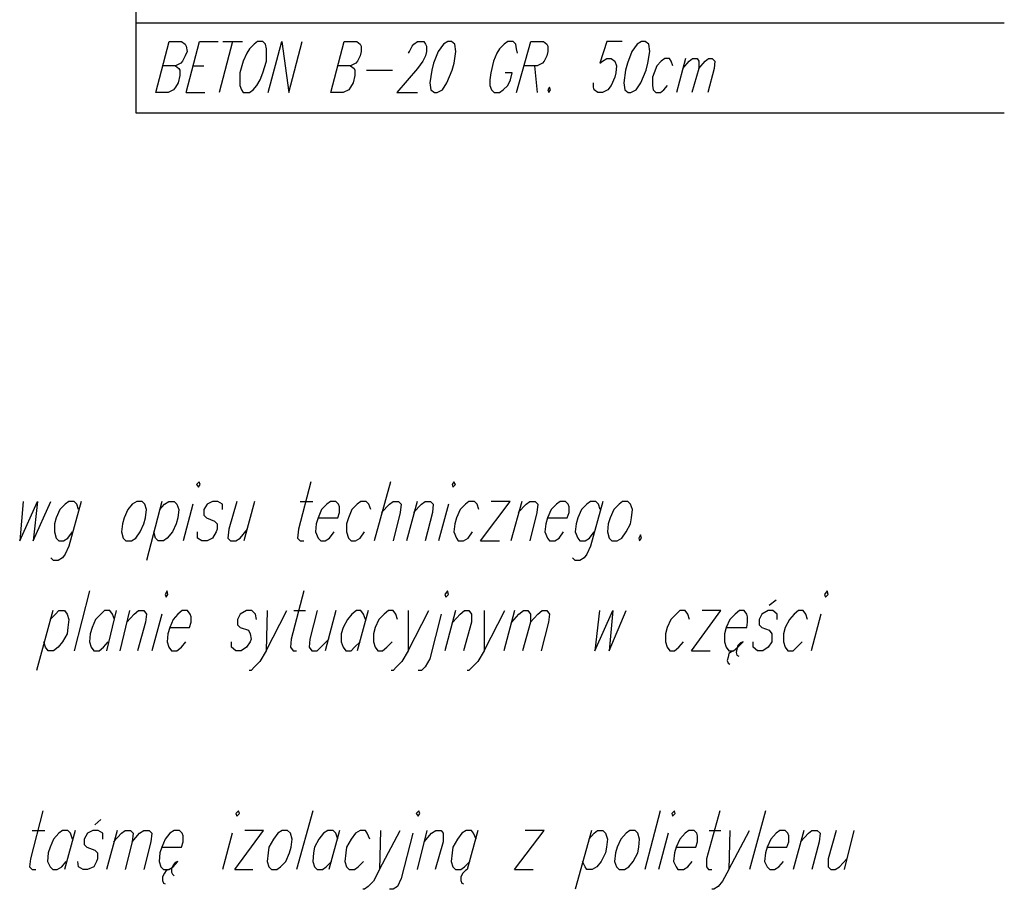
# Model space of a CAD drawing. Header units: millimetres. Extents: x -387992 to 11255, y 102926 to 380857.
# Tile 4 of 27: x -383419 to -381085, y 284181 to 286242. Entities that reach past the tile are written whole.
import ezdxf

# ---------------------------------------------------------------- set-up
doc = ezdxf.new("R2010")
doc.units = ezdxf.units.MM
doc.header["$MEASUREMENT"] = 0
doc.layers.add('Warstwa 1', color=7, linetype='Continuous')

msp = doc.modelspace()

# ---------------------------------------------------------------- linework, layer by layer
at = {"layer": 'Warstwa 1', "color": 7, "lineweight": 25}
for p, q in [((-381840.738725, 286149.934407), (-381861.90462, 286069.472908)), ((-382198.632556, 286132.992999), (-382192.263837, 286069.472908)), ((-382596.73635, 286122.420579), (-382535.317839, 286122.420579)), ((-382540.266416, 285146.194964), (-382578.395315, 285006.417344)), ((-383082.393912, 285099.595495), (-383118.399635, 284959.838662)), ((-382862.154524, 285099.595495), (-382887.566771, 285006.417344)), ((-382754.157871, 285099.595495), (-382724.499541, 285099.595495)), ((-382476.746326, 285099.595495), (-382502.158573, 285006.417344)), ((-383008.25875, 285093.247832), (-383031.569147, 285006.417344)), ((-382402.63276, 285093.247832), (-382425.921831, 285006.417344)), ((-381642.388783, 284853.94386), (-381625.447644, 284866.660512)), ((-383340.740603, 284841.248264), (-383378.869502, 284699.368795)), ((-383158.630384, 284841.248264), (-383181.919725, 284745.947207)), ((-382768.976373, 284841.248264), (-382741.462276, 284841.248264)), ((-382385.691081, 284841.248264), (-382411.103329, 284745.947207)), ((-382245.934789, 284841.248264), (-382271.32571, 284745.947207)), ((-383082.393912, 284832.777695), (-383105.682983, 284745.947207)), ((-381519.573898, 284832.777695), (-381542.863239, 284745.947207)), ((-381826.643774, 284745.947207), (-381782.166942, 284745.947207)), ((-381900.75707, 284366.908268), (-381936.741736, 284227.130109)), ((-381650.859892, 284366.908268), (-381688.988521, 284227.130109)), ((-383241.214789, 284333.003855), (-383226.396287, 284345.720777)), ((-383188.267388, 284320.30853), (-383213.679635, 284227.130109)), ((-382915.101925, 284313.960597), (-382938.390996, 284227.130109)), ((-382453.457255, 284320.30853), (-382476.746326, 284227.130109)), ((-381881.692485, 284313.960597), (-381904.981826, 284227.130109)), ((-381784.289848, 284320.30853), (-381756.754694, 284320.30853)), ((-381559.804917, 284320.30853), (-381585.217165, 284227.130109)), ((-381441.214249, 284320.30853), (-381464.50359, 284227.130109)), ((-382908.754262, 284227.130109), (-382866.400607, 284227.130109))]:
    msp.add_line(p, q, dxfattribs=at)
for points in [[(-381084.740561, 286020.77159), (-383143.088332, 286020.77159), (-383143.088332, 287808.054938)], [(-383096.50992, 286069.472908), (-383064.750009, 286190.164886), (-383035.091679, 286190.164886), (-383026.62111, 286183.817224), (-383024.498204, 286179.592467), (-383022.396354, 286166.875815), (-383026.62111, 286156.28207), (-383032.968773, 286143.586744), (-383037.215125, 286139.340661), (-383049.910181, 286132.992999), (-383079.568511, 286132.992999)], [(-383024.498204, 286069.472908), (-382992.738293, 286190.164886), (-382948.260921, 286190.164886)], [(-382829.671333, 286069.472908), (-382797.911423, 286190.164886), (-382780.969745, 286069.472908), (-382749.209295, 286190.164886)], [(-382681.443661, 286069.472908), (-382649.683751, 286190.164886), (-382620.025691, 286190.164886), (-382611.554582, 286183.817224), (-382609.431675, 286179.592467), (-382609.431675, 286166.875815), (-382611.554582, 286156.28207), (-382617.923841, 286143.586744), (-382622.148597, 286139.340661), (-382634.864979, 286132.992999), (-382666.624889, 286132.992999)], [(-382497.210266, 286162.651059), (-382495.08736, 286166.875815), (-382488.739697, 286179.592467), (-382484.514941, 286183.817224), (-382476.022775, 286190.164886), (-382461.204543, 286190.164886), (-382456.979787, 286183.817224), (-382454.856341, 286179.592467), (-382454.856341, 286166.875815), (-382456.979787, 286156.28207), (-382463.32745, 286143.586744), (-382476.022775, 286126.645336), (-382524.74542, 286069.472908), (-382476.022775, 286069.472908)], [(-382238.863575, 286162.651059), (-382240.986482, 286173.223478), (-382243.088332, 286183.817224), (-382249.435995, 286190.164886), (-382262.152377, 286190.164886), (-382270.623486, 286183.817224), (-382281.216961, 286173.223478), (-382287.564624, 286162.651059), (-382296.035193, 286143.586744), (-382302.382856, 286116.05159), (-382304.506302, 286099.110182), (-382304.506302, 286086.414316), (-382300.281546, 286075.820571), (-382293.912287, 286069.472908), (-382281.216961, 286069.472908), (-382272.746392, 286075.820571), (-382262.152377, 286086.414316), (-382255.804714, 286099.110182), (-382251.558901, 286116.05159), (-382268.500039, 286116.05159)], [(-382240.986482, 286069.472908), (-382207.082069, 286190.164886), (-382177.445065, 286190.164886), (-382168.974496, 286183.817224), (-382166.851589, 286179.592467), (-382166.851589, 286166.875815), (-382168.974496, 286156.28207), (-382175.322159, 286143.586744), (-382179.568511, 286139.340661), (-382192.263837, 286132.992999), (-382224.044803, 286132.992999)], [(-381991.088764, 286190.164886), (-382027.095027, 286190.164886), (-382044.036165, 286139.340661), (-382037.688502, 286143.586744), (-382027.095027, 286149.934407), (-382016.501011, 286149.934407), (-382008.030442, 286143.586744), (-382003.805686, 286132.992999), (-382005.907536, 286116.05159), (-382008.030442, 286105.479171), (-382016.501011, 286086.414316), (-382024.97158, 286075.820571), (-382037.688502, 286069.472908), (-382048.282518, 286069.472908), (-382056.731491, 286075.820571), (-382058.854937, 286082.168504), (-382058.854937, 286092.761979)], [(-381870.396786, 286132.992999), (-381874.621542, 286143.586744), (-381878.867355, 286149.934407), (-381889.439774, 286149.934407), (-381897.910343, 286143.586744), (-381908.504359, 286132.992999), (-381914.852021, 286116.05159), (-381919.097834, 286105.479171), (-381919.097834, 286086.414316), (-381916.974928, 286075.820571), (-381910.627265, 286069.472908), (-381900.03325, 286069.472908), (-381891.56268, 286075.820571), (-381883.092111, 286086.414316)], [(-381847.086388, 286126.645336), (-381832.267616, 286143.586744), (-381823.797047, 286149.934407), (-381813.203572, 286149.934407), (-381808.978815, 286143.586744), (-381808.978815, 286126.645336), (-381825.919953, 286069.472908)], [(-381808.978815, 286126.645336), (-381794.160043, 286143.586744), (-381785.689474, 286149.934407), (-381777.218905, 286149.934407), (-381770.849646, 286143.586744), (-381772.972552, 286126.645336), (-381787.791324, 286069.472908)], [(-383049.910181, 286132.992999), (-383041.439342, 286126.645336), (-383039.316436, 286122.420579), (-383039.316436, 286109.703928), (-383043.562788, 286092.761979), (-383049.910181, 286082.168504), (-383054.156264, 286075.820571), (-383066.851859, 286069.472908), (-383096.50992, 286069.472908)], [(-382634.864979, 286132.992999), (-382626.373354, 286126.645336), (-382624.271504, 286122.420579), (-382624.271504, 286109.703928), (-382628.49626, 286092.761979), (-382634.864979, 286082.168504), (-382639.089736, 286075.820571), (-382651.806657, 286069.472908), (-382681.443661, 286069.472908)], [(-382728.745624, 285146.194964), (-382758.403954, 285033.952498), (-382760.505534, 285012.786333), (-382754.157871, 285006.417344), (-382745.687032, 285006.417344)], [(-383410.629682, 285099.595495), (-383419.100521, 285006.417344), (-383376.746596, 285099.595495), (-383387.340611, 285006.417344), (-383344.986685, 285099.595495)], [(-383272.974969, 285099.595495), (-383302.63303, 284993.721749), (-383311.103869, 284974.657434), (-383317.451532, 284966.186325), (-383328.045277, 284959.838662), (-383338.617696, 284959.838662), (-383344.986685, 284966.186325)], [(-383279.322632, 285080.53118), (-383283.568715, 285093.247832), (-383289.916378, 285099.595495), (-383302.63303, 285099.595495), (-383311.103869, 285093.247832), (-383323.799194, 285080.53118), (-383332.270034, 285061.487652), (-383336.49479, 285046.647824), (-383336.49479, 285027.604835), (-383332.270034, 285012.786333), (-383325.922101, 285006.417344), (-383315.328625, 285006.417344), (-383304.73488, 285012.786333), (-383294.16246, 285027.604835)], [(-383086.639724, 285080.53118), (-383076.045979, 285093.247832), (-383065.452233, 285099.595495), (-383052.735312, 285099.595495), (-383046.387649, 285093.247832), (-383042.162892, 285080.53118), (-383044.285799, 285061.487652), (-383048.510555, 285046.647824), (-383056.981394, 285027.604835), (-383069.67699, 285012.786333), (-383078.147829, 285006.417344), (-383090.864481, 285006.417344), (-383097.212144, 285012.786333), (-383101.458226, 285027.604835)], [(-382938.390996, 285080.53118), (-382938.390996, 285093.247832), (-382948.984742, 285099.595495), (-382961.680337, 285099.595495), (-382974.397259, 285093.247832), (-382982.867828, 285080.53118), (-382982.867828, 285067.835315), (-382976.498839, 285061.487652), (-382957.455581, 285052.995757), (-382951.107648, 285046.647824), (-382951.107648, 285033.952498), (-382953.209498, 285027.604835), (-382961.680337, 285012.786333), (-382974.397259, 285006.417344), (-382987.092585, 285006.417344), (-382997.68633, 285012.786333), (-382997.68633, 285027.604835)], [(-382904.50818, 285099.595495), (-382923.572494, 285033.952498), (-382925.695671, 285012.786333), (-382919.326682, 285006.417344), (-382906.631086, 285006.417344), (-382896.03734, 285012.786333), (-382879.095932, 285033.952498)], [(-382711.803946, 285061.487652), (-382665.225803, 285061.487652), (-382660.979721, 285074.182978), (-382660.979721, 285086.900169), (-382663.102627, 285093.247832), (-382669.45056, 285099.595495), (-382682.167212, 285099.595495), (-382690.616724, 285093.247832), (-382703.333376, 285080.53118), (-382711.803946, 285061.487652), (-382716.050028, 285046.647824), (-382718.151878, 285027.604835), (-382711.803946, 285012.786333), (-382705.456283, 285006.417344), (-382694.862537, 285006.417344), (-382684.268792, 285012.786333), (-382673.675316, 285027.604835)], [(-382586.865885, 285080.53118), (-382591.090641, 285093.247832), (-382597.45963, 285099.595495), (-382610.155226, 285099.595495), (-382618.625795, 285093.247832), (-382631.32139, 285080.53118), (-382639.813286, 285061.487652), (-382644.038312, 285046.647824), (-382644.038312, 285027.604835), (-382639.813286, 285012.786333), (-382633.444297, 285006.417344), (-382622.871878, 285006.417344), (-382612.278132, 285012.786333), (-382601.684387, 285027.604835)], [(-382561.453907, 285074.182978), (-382542.389323, 285093.247832), (-382533.918483, 285099.595495), (-382521.222888, 285099.595495), (-382514.853899, 285093.247832), (-382516.977075, 285074.182978), (-382533.918483, 285006.417344)], [(-382485.217165, 285074.182978), (-382466.15258, 285093.247832), (-382457.682011, 285099.595495), (-382444.986415, 285099.595495), (-382438.617426, 285093.247832), (-382440.740603, 285074.182978), (-382457.682011, 285006.417344)], [(-382330.620774, 285080.53118), (-382334.866856, 285093.247832), (-382341.214519, 285099.595495), (-382353.931441, 285099.595495), (-382362.380684, 285093.247832), (-382375.097606, 285080.53118), (-382383.568175, 285061.487652), (-382387.814258, 285046.647824), (-382389.915838, 285027.604835), (-382383.568175, 285012.786333), (-382379.322092, 285006.417344), (-382366.626767, 285006.417344), (-382356.033021, 285012.786333), (-382345.460602, 285027.604835)], [(-382326.396017, 285006.417344), (-382256.507208, 285099.595495), (-382300.98377, 285099.595495)], [(-382237.442623, 285074.182978), (-382218.399365, 285093.247832), (-382209.928526, 285099.595495), (-382197.212144, 285099.595495), (-382190.864481, 285093.247832), (-382192.987387, 285074.182978), (-382209.928526, 285006.417344)], [(-382167.5746, 285061.487652), (-382120.975131, 285061.487652), (-382116.750375, 285074.182978), (-382116.750375, 285086.900169), (-382118.873281, 285093.247832), (-382125.221214, 285099.595495), (-382137.91654, 285099.595495), (-382146.387379, 285093.247832), (-382159.104031, 285080.53118), (-382167.5746, 285061.487652), (-382171.799896, 285046.647824), (-382173.922803, 285027.604835), (-382167.5746, 285012.786333), (-382163.328787, 285006.417344), (-382150.633192, 285006.417344), (-382140.039446, 285012.786333), (-382129.445701, 285027.604835)], [(-382036.289146, 285099.595495), (-382065.92615, 284993.721749), (-382074.396719, 284974.657434), (-382080.744382, 284966.186325), (-382091.338128, 284959.838662), (-382101.931873, 284959.838662), (-382108.279536, 284966.186325)], [(-382042.636809, 285080.53118), (-382046.861565, 285093.247832), (-382053.230554, 285099.595495), (-382065.92615, 285099.595495), (-382074.396719, 285093.247832), (-382087.092315, 285080.53118), (-382095.562884, 285061.487652), (-382099.808967, 285046.647824), (-382101.931873, 285027.604835), (-382095.562884, 285012.786333), (-382091.338128, 285006.417344), (-382078.621476, 285006.417344), (-382068.049056, 285012.786333), (-382057.455311, 285027.604835)], [(-382745.687032, 284887.826946), (-382775.324036, 284773.482631), (-382777.447212, 284754.418046), (-382771.09928, 284745.947207), (-382762.62871, 284745.947207)], [(-383347.088266, 284820.061043), (-383334.39294, 284832.777695), (-383325.922101, 284841.248264), (-383313.226775, 284841.248264), (-383306.857786, 284832.777695), (-383302.63303, 284820.061043), (-383304.73488, 284801.017785), (-383306.857786, 284786.199283), (-383317.451532, 284767.134968), (-383328.045277, 284754.418046), (-383338.617696, 284745.947207), (-383351.334348, 284745.947207), (-383357.682011, 284754.418046), (-383361.928094, 284767.134968)], [(-383194.636377, 284820.061043), (-383198.861133, 284832.777695), (-383205.208796, 284841.248264), (-383217.925718, 284841.248264), (-383226.396287, 284832.777695), (-383239.091883, 284820.061043), (-383247.562452, 284801.017785), (-383251.808535, 284786.199283), (-383253.931441, 284767.134968), (-383249.685358, 284754.418046), (-383243.337696, 284745.947207), (-383230.621044, 284745.947207), (-383220.027298, 284754.418046), (-383209.454879, 284767.134968)], [(-383164.978047, 284813.71311), (-383148.036639, 284832.777695), (-383137.442893, 284841.248264), (-383124.747298, 284841.248264), (-383118.399635, 284832.777695), (-383120.501485, 284813.71311), (-383139.565799, 284745.947207)], [(-383063.329327, 284801.017785), (-383016.750645, 284801.017785), (-383012.504832, 284813.71311), (-383012.504832, 284826.408706), (-383014.627739, 284832.777695), (-383020.975401, 284841.248264), (-383033.692323, 284841.248264), (-383044.285799, 284832.777695), (-383054.858488, 284820.061043), (-383063.329327, 284801.017785), (-383067.554084, 284786.199283), (-383069.67699, 284767.134968), (-383065.452233, 284754.418046), (-383059.104301, 284745.947207), (-383046.387649, 284745.947207), (-383035.793903, 284754.418046), (-383025.221484, 284767.134968)], [(-382857.908711, 284820.061043), (-382860.031617, 284832.777695), (-382868.502187, 284841.248264), (-382881.219108, 284841.248264), (-382896.03734, 284832.777695), (-382902.385273, 284820.061043), (-382902.385273, 284807.365448), (-382896.03734, 284801.017785), (-382876.994352, 284794.648796), (-382872.748269, 284786.199283), (-382870.625363, 284773.482631), (-382872.748269, 284767.134968), (-382881.219108, 284754.418046), (-382893.914434, 284745.947207), (-382906.631086, 284745.947207), (-382917.203505, 284754.418046), (-382917.203505, 284767.134968)], [(-382832.51752, 284841.248264), (-382834.6191, 284745.947207), (-382785.917782, 284841.248264)], [(-382713.927122, 284841.248264), (-382730.86853, 284773.482631), (-382732.97038, 284754.418046), (-382726.622447, 284745.947207), (-382713.927122, 284745.947207), (-382705.456283, 284754.418046), (-382686.391968, 284773.482631)], [(-382599.56148, 284820.061043), (-382603.807563, 284832.777695), (-382610.155226, 284841.248264), (-382620.748971, 284841.248264), (-382631.32139, 284832.777695), (-382641.915406, 284820.061043), (-382652.509151, 284801.017785), (-382656.754964, 284786.199283), (-382656.754964, 284767.134968), (-382652.509151, 284754.418046), (-382646.161219, 284745.947207), (-382633.444297, 284745.947207), (-382624.973728, 284754.418046), (-382612.278132, 284767.134968)], [(-382523.324738, 284820.061043), (-382527.570821, 284832.777695), (-382533.918483, 284841.248264), (-382544.512499, 284841.248264), (-382555.106244, 284832.777695), (-382567.80157, 284820.061043), (-382576.272409, 284801.017785), (-382580.518222, 284786.199283), (-382580.518222, 284767.134968), (-382576.272409, 284754.418046), (-382569.924476, 284745.947207), (-382559.330731, 284745.947207), (-382548.758312, 284754.418046), (-382536.04139, 284767.134968)], [(-382497.91249, 284841.248264), (-382497.91249, 284745.947207), (-382449.211172, 284841.248264)], [(-382392.039014, 284813.71311), (-382375.097606, 284832.777695), (-382364.50386, 284841.248264), (-382353.931441, 284841.248264), (-382347.562452, 284832.777695), (-382347.562452, 284813.71311), (-382366.626767, 284745.947207)], [(-382317.925178, 284841.248264), (-382317.925178, 284745.947207), (-382269.22386, 284841.248264)], [(-382252.282451, 284813.71311), (-382235.341043, 284832.777695), (-382224.747298, 284841.248264), (-382214.153282, 284841.248264), (-382207.805619, 284832.777695), (-382207.805619, 284813.71311), (-382226.870204, 284745.947207)], [(-382207.805619, 284813.71311), (-382190.864481, 284832.777695), (-382180.270735, 284841.248264), (-382169.67699, 284841.248264), (-382163.328787, 284832.777695), (-382165.451694, 284813.71311), (-382182.393642, 284745.947207)], [(-382044.738659, 284841.248264), (-382055.332405, 284745.947207), (-382012.978479, 284841.248264), (-382021.449318, 284745.947207), (-381981.219108, 284841.248264)], [(-381830.86853, 284820.061043), (-381835.093287, 284832.777695), (-381841.462006, 284841.248264), (-381854.157331, 284841.248264), (-381862.62844, 284832.777695), (-381875.344822, 284820.061043), (-381883.794335, 284801.017785), (-381888.040148, 284786.199283), (-381888.040148, 284767.134968), (-381883.794335, 284754.418046), (-381877.446672, 284745.947207), (-381866.853197, 284745.947207), (-381856.280778, 284754.418046), (-381845.686762, 284767.134968)], [(-381826.643774, 284745.947207), (-381756.754694, 284841.248264), (-381801.21047, 284841.248264)], [(-381744.037772, 284801.017785), (-381695.336184, 284801.017785), (-381693.213278, 284813.71311), (-381693.213278, 284826.408706), (-381695.336184, 284832.777695), (-381701.683847, 284841.248264), (-381712.277862, 284841.248264), (-381722.871338, 284832.777695), (-381735.566663, 284820.061043), (-381744.037772, 284801.017785), (-381748.263069, 284786.199283), (-381748.263069, 284767.134968), (-381744.037772, 284754.418046), (-381737.69011, 284745.947207), (-381727.096094, 284745.947207), (-381731.342447, 284743.845357), (-381737.69011, 284739.599544), (-381739.813016, 284731.128705), (-381741.914866, 284722.658136), (-381739.813016, 284716.310203), (-381735.566663, 284714.187297)], [(-381623.345794, 284820.061043), (-381623.345794, 284832.777695), (-381633.918213, 284841.248264), (-381644.512229, 284841.248264), (-381659.330461, 284832.777695), (-381665.69918, 284820.061043), (-381665.69918, 284807.365448), (-381659.330461, 284801.017785), (-381642.388783, 284794.648796), (-381636.04112, 284786.199283), (-381636.04112, 284767.134968), (-381644.512229, 284754.418046), (-381657.207555, 284745.947207), (-381669.923936, 284745.947207), (-381680.517952, 284754.418046), (-381680.517952, 284767.134968)], [(-381551.333808, 284820.061043), (-381555.580161, 284832.777695), (-381561.927824, 284841.248264), (-381572.521299, 284841.248264), (-381583.093719, 284832.777695), (-381593.687734, 284820.061043), (-381604.28121, 284801.017785), (-381608.505966, 284786.199283), (-381608.505966, 284767.134968), (-381604.28121, 284754.418046), (-381597.91249, 284745.947207), (-381585.217165, 284745.947207), (-381576.746056, 284754.418046), (-381564.05073, 284767.134968)], [(-382419.574168, 284832.777695), (-382447.109592, 284726.903949), (-382457.682011, 284707.839634), (-382466.15258, 284699.368795), (-382474.623419, 284699.368795)], [(-382834.6191, 284745.947207), (-382849.458928, 284720.53496), (-382862.154524, 284707.839634), (-382870.625363, 284699.368795), (-382874.871176, 284699.368795)], [(-382497.91249, 284745.947207), (-382512.752319, 284720.53496), (-382525.447644, 284707.839634), (-382533.918483, 284699.368795), (-382538.164296, 284699.368795)], [(-382317.925178, 284745.947207), (-382332.74395, 284720.53496), (-382345.460602, 284707.839634), (-382353.931441, 284699.368795), (-382358.155928, 284699.368795)], [(-381727.096094, 284745.947207), (-381731.342447, 284743.845357), (-381737.69011, 284739.599544), (-381739.813016, 284731.128705), (-381741.914866, 284722.658136), (-381739.813016, 284716.310203), (-381735.566663, 284714.187297)], [(-381727.096094, 284745.947207), (-381716.502619, 284754.418046), (-381703.807293, 284767.134968), (-381710.154956, 284765.011792), (-381716.502619, 284758.663859), (-381718.625525, 284750.19329), (-381720.748431, 284741.722451), (-381718.625525, 284735.353462), (-381714.400769, 284733.251882)], [(-381703.807293, 284767.134968), (-381710.154956, 284765.011792), (-381716.502619, 284758.663859), (-381718.625525, 284750.19329), (-381720.748431, 284741.722451), (-381718.625525, 284735.353462), (-381714.400769, 284733.251882)], [(-383364.029944, 284366.908268), (-383393.688274, 284252.542626), (-383395.789854, 284233.478042), (-383389.442191, 284227.130109), (-383380.971622, 284227.130109)], [(-381758.856544, 284366.908268), (-381790.637511, 284252.542626), (-381790.637511, 284233.478042), (-381786.391698, 284227.130109), (-381777.921129, 284227.130109)], [(-383294.16246, 284299.121039), (-383298.386947, 284313.960597), (-383304.73488, 284320.30853), (-383317.451532, 284320.30853), (-383325.922101, 284313.960597), (-383338.617696, 284299.121039), (-383347.088266, 284280.07778), (-383351.334348, 284267.361128), (-383353.436198, 284246.194964), (-383347.088266, 284233.478042), (-383340.740603, 284227.130109), (-383330.146857, 284227.130109), (-383319.574438, 284233.478042), (-383308.980692, 284246.194964)], [(-383222.150205, 284299.121039), (-383222.150205, 284313.960597), (-383232.74395, 284320.30853), (-383245.439546, 284320.30853), (-383258.156198, 284313.960597), (-383266.627037, 284299.121039), (-383266.627037, 284286.425443), (-383260.279104, 284280.07778), (-383241.214789, 284273.708791), (-383234.867126, 284267.361128), (-383234.867126, 284252.542626), (-383236.990033, 284246.194964), (-383243.337696, 284233.478042), (-383258.156198, 284227.130109), (-383268.749943, 284227.130109), (-383279.322632, 284233.478042), (-383281.445539, 284246.194964)], [(-383196.738227, 284292.773376), (-383177.694969, 284313.960597), (-383169.203073, 284320.30853), (-383156.507208, 284320.30853), (-383150.159545, 284313.960597), (-383152.282451, 284292.773376), (-383169.203073, 284227.130109)], [(-383152.282451, 284292.773376), (-383135.341043, 284313.960597), (-383124.747298, 284320.30853), (-383112.030646, 284320.30853), (-383105.682983, 284313.960597), (-383107.805889, 284292.773376), (-383124.747298, 284227.130109)], [(-383082.393912, 284280.07778), (-383035.793903, 284280.07778), (-383031.569147, 284292.773376), (-383031.569147, 284307.612934), (-383033.692323, 284313.960597), (-383040.039986, 284320.30853), (-383052.735312, 284320.30853), (-383063.329327, 284313.960597), (-383073.923073, 284299.121039), (-383082.393912, 284280.07778), (-383086.639724, 284267.361128), (-383088.741575, 284246.194964), (-383084.516818, 284233.478042), (-383078.147829, 284227.130109), (-383065.452233, 284227.130109), (-383071.800166, 284225.007203), (-383076.045979, 284218.65954), (-383080.270735, 284210.188701), (-383080.270735, 284201.718131), (-383078.147829, 284195.370469), (-383073.923073, 284193.247292)], [(-382908.754262, 284227.130109), (-382840.966763, 284320.30853), (-382885.443865, 284320.30853)], [(-382665.225803, 284299.121039), (-382669.45056, 284313.960597), (-382675.798223, 284320.30853), (-382688.514874, 284320.30853), (-382699.10862, 284313.960597), (-382709.681039, 284299.121039), (-382720.274785, 284280.07778), (-382722.397691, 284267.361128), (-382724.499541, 284246.194964), (-382720.274785, 284233.478042), (-382713.927122, 284227.130109), (-382701.21047, 284227.130109), (-382692.739631, 284233.478042), (-382680.044305, 284246.194964)], [(-382588.967735, 284299.121039), (-382595.336724, 284313.960597), (-382599.56148, 284320.30853), (-382612.278132, 284320.30853), (-382622.871878, 284313.960597), (-382633.444297, 284299.121039), (-382644.038312, 284280.07778), (-382646.161219, 284267.361128), (-382648.263069, 284246.194964), (-382644.038312, 284233.478042), (-382637.69038, 284227.130109), (-382624.973728, 284227.130109), (-382616.502889, 284233.478042), (-382603.807563, 284246.194964)], [(-382563.576814, 284320.30853), (-382565.678664, 284227.130109), (-382516.977075, 284320.30853)], [(-382487.340071, 284313.960597), (-382514.853899, 284205.963944), (-382523.324738, 284186.89963), (-382533.918483, 284180.53064), (-382542.389323, 284180.53064)], [(-382459.804917, 284292.773376), (-382442.863509, 284313.960597), (-382432.269764, 284320.30853), (-382419.574168, 284320.30853), (-382415.328085, 284313.960597), (-382415.328085, 284292.773376), (-382434.39267, 284227.130109)], [(-382336.989763, 284299.121039), (-382343.337696, 284313.960597), (-382347.562452, 284320.30853), (-382360.279104, 284320.30853), (-382370.872849, 284313.960597), (-382381.445269, 284299.121039), (-382392.039014, 284280.07778), (-382394.161921, 284267.361128), (-382396.284827, 284246.194964), (-382392.039014, 284233.478042), (-382385.691081, 284227.130109), (-382372.97443, 284227.130109), (-382364.50386, 284233.478042), (-382351.808265, 284246.194964)], [(-382332.74395, 284320.30853), (-382358.155928, 284227.130109), (-382362.380684, 284225.007203), (-382368.749673, 284218.65954), (-382372.97443, 284210.188701), (-382372.97443, 284201.718131), (-382370.872849, 284195.370469), (-382366.626767, 284193.247292)], [(-382245.934789, 284227.130109), (-382176.045979, 284320.30853), (-382220.522271, 284320.30853)], [(-382070.150906, 284299.121039), (-382057.455311, 284313.960597), (-382048.984472, 284320.30853), (-382036.289146, 284320.30853), (-382029.920157, 284313.960597), (-382025.695401, 284299.121039), (-382027.797251, 284280.07778), (-382029.920157, 284267.361128), (-382040.513903, 284246.194964), (-382051.107648, 284233.478042), (-382061.680067, 284227.130109), (-382074.396719, 284227.130109), (-382078.621476, 284233.478042), (-382084.990465, 284246.194964)], [(-381862.62844, 284280.07778), (-381816.049758, 284280.07778), (-381811.803946, 284292.773376), (-381811.803946, 284307.612934), (-381813.926852, 284313.960597), (-381820.274515, 284320.30853), (-381832.991437, 284320.30853), (-381841.462006, 284313.960597), (-381854.157331, 284299.121039), (-381862.62844, 284280.07778), (-381866.853197, 284267.361128), (-381868.976103, 284246.194964), (-381862.62844, 284233.478042), (-381858.403684, 284227.130109), (-381845.686762, 284227.130109), (-381835.093287, 284233.478042), (-381824.520867, 284246.194964)], [(-381735.566663, 284320.30853), (-381737.69011, 284227.130109), (-381688.988521, 284320.30853)], [(-381646.635135, 284280.07778), (-381600.035397, 284280.07778), (-381595.81064, 284292.773376), (-381595.81064, 284307.612934), (-381597.91249, 284313.960597), (-381604.28121, 284320.30853), (-381616.998131, 284320.30853), (-381625.447644, 284313.960597), (-381638.164026, 284299.121039), (-381646.635135, 284280.07778), (-381650.859892, 284267.361128), (-381652.982798, 284246.194964), (-381646.635135, 284233.478042), (-381640.265876, 284227.130109), (-381629.693457, 284227.130109), (-381619.099981, 284233.478042), (-381608.505966, 284246.194964)], [(-381568.275487, 284292.773376), (-381549.210902, 284313.960597), (-381540.740333, 284320.30853), (-381528.044467, 284320.30853), (-381521.696804, 284313.960597), (-381523.798654, 284292.773376), (-381540.740333, 284227.130109)], [(-381483.567635, 284320.30853), (-381502.63222, 284252.542626), (-381502.63222, 284233.478042), (-381496.284557, 284227.130109), (-381485.690542, 284227.130109), (-381475.097066, 284233.478042), (-381458.155388, 284252.542626)], [(-383065.452233, 284227.130109), (-383054.858488, 284233.478042), (-383044.285799, 284246.194964), (-383050.633732, 284244.072057), (-383054.858488, 284237.723854), (-383059.104301, 284229.253285), (-383059.104301, 284220.782446), (-383056.981394, 284216.536633), (-383052.735312, 284212.311877)], [(-383044.285799, 284246.194964), (-383050.633732, 284244.072057), (-383054.858488, 284237.723854), (-383059.104301, 284229.253285), (-383059.104301, 284220.782446), (-383056.981394, 284216.536633), (-383052.735312, 284212.311877)], [(-383065.452233, 284227.130109), (-383071.800166, 284225.007203), (-383076.045979, 284218.65954), (-383080.270735, 284210.188701), (-383080.270735, 284201.718131), (-383078.147829, 284195.370469), (-383073.923073, 284193.247292)], [(-382565.678664, 284227.130109), (-382580.518222, 284199.594955), (-382593.213817, 284186.89963), (-382601.684387, 284180.53064), (-382605.930469, 284180.53064)], [(-382358.155928, 284227.130109), (-382362.380684, 284225.007203), (-382368.749673, 284218.65954), (-382372.97443, 284210.188701), (-382372.97443, 284201.718131), (-382370.872849, 284195.370469), (-382366.626767, 284193.247292)], [(-381737.69011, 284227.130109), (-381752.508881, 284199.594955), (-381763.102357, 284186.89963), (-381773.696372, 284180.53064), (-381777.921129, 284180.53064)]]:
    msp.add_lwpolyline(points, dxfattribs=at)
for points in [[(-382855.104637, 286190.164886), (-382863.55415, 286183.817224), (-382874.147625, 286173.223478), (-382880.495288, 286162.651059), (-382888.965857, 286143.586744), (-382897.436966, 286116.05159), (-382897.436966, 286086.414316), (-382893.21221, 286075.820571), (-382888.965857, 286069.472908), (-382874.147625, 286069.472908), (-382865.677056, 286075.820571), (-382857.206487, 286086.414316), (-382848.735378, 286099.110182), (-382842.387715, 286116.05159), (-382833.917146, 286143.586744), (-382833.917146, 286173.223478), (-382836.018996, 286183.817224), (-382842.387715, 286190.164886)], [(-382404.032386, 286190.164886), (-382414.625861, 286183.817224), (-382427.321187, 286166.875815), (-382437.915202, 286139.340661), (-382442.139959, 286122.420579), (-382446.385771, 286092.761979), (-382444.262865, 286075.820571), (-382435.792296, 286069.472908), (-382429.444633, 286069.472908), (-382416.727711, 286075.820571), (-382406.155292, 286092.761979), (-382393.43837, 286122.420579), (-382389.213614, 286139.340661), (-382384.967801, 286166.875815), (-382387.090707, 286183.817224), (-382395.561816, 286190.164886)], [(-381944.510621, 286190.164886), (-381955.104097, 286183.817224), (-381967.799963, 286166.875815), (-381978.393438, 286139.340661), (-381982.618195, 286122.420579), (-381986.864007, 286092.761979), (-381984.741101, 286075.820571), (-381976.270532, 286069.472908), (-381969.922869, 286069.472908), (-381957.205947, 286075.820571), (-381946.612472, 286092.761979), (-381933.916606, 286122.420579), (-381929.69185, 286139.340661), (-381925.445497, 286166.875815), (-381927.568403, 286183.817224), (-381936.039512, 286190.164886)], [(-382162.626833, 286082.168504), (-382166.851589, 286075.820571), (-382164.749739, 286069.472908), (-382160.503927, 286075.820571)], [(-382999.809237, 285139.825974), (-382995.563424, 285133.478312), (-382991.338667, 285139.825974), (-382993.440248, 285146.194964)], [(-382394.161921, 285139.825974), (-382392.039014, 285133.478312), (-382385.691081, 285139.825974), (-382389.915838, 285146.194964)], [(-383141.688976, 285099.595495), (-383152.282451, 285093.247832), (-383162.855141, 285080.53118), (-383171.32598, 285061.487652), (-383175.572062, 285046.647824), (-383177.694969, 285027.604835), (-383173.448886, 285012.786333), (-383167.100953, 285006.417344), (-383154.384301, 285006.417344), (-383143.790556, 285012.786333), (-383133.218137, 285027.604835), (-383124.747298, 285046.647824), (-383120.501485, 285061.487652), (-383118.399635, 285080.53118), (-383122.624391, 285093.247832), (-383128.972054, 285099.595495)], [(-381989.689678, 285099.595495), (-381998.160247, 285093.247832), (-382010.855572, 285080.53118), (-382019.326682, 285061.487652), (-382023.572494, 285046.647824), (-382025.695401, 285027.604835), (-382021.449318, 285012.786333), (-382015.101925, 285006.417344), (-382002.385003, 285006.417344), (-381991.812584, 285012.786333), (-381981.219108, 285027.604835), (-381970.625093, 285046.647824), (-381968.502187, 285061.487652), (-381966.400337, 285080.53118), (-381970.625093, 285093.247832), (-381976.994352, 285099.595495)], [(-381947.335212, 285021.235846), (-381951.581565, 285012.786333), (-381949.458658, 285006.417344), (-381945.212306, 285012.786333)], [(-383073.923073, 284879.356377), (-383071.800166, 284873.008444), (-383067.554084, 284879.356377), (-383069.67699, 284887.826946)], [(-382411.103329, 284879.356377), (-382408.980422, 284873.008444), (-382402.63276, 284879.356377), (-382404.73434, 284887.826946)], [(-381511.102789, 284879.356377), (-381508.979883, 284873.008444), (-381502.63222, 284879.356377), (-381504.755126, 284887.826946)], [(-382906.631086, 284360.539279), (-382904.50818, 284354.191616), (-382898.160517, 284360.539279), (-382900.262097, 284366.908268)], [(-382478.869502, 284360.539279), (-382474.623419, 284354.191616), (-382470.398663, 284360.539279), (-382472.521569, 284366.908268)], [(-381873.221916, 284360.539279), (-381871.09901, 284354.191616), (-381864.751347, 284360.539279), (-381866.853197, 284366.908268)], [(-382796.511527, 284320.30853), (-382807.105273, 284313.960597), (-382817.699018, 284299.121039), (-382828.271437, 284280.07778), (-382830.394344, 284267.361128), (-382832.51752, 284246.194964), (-382828.271437, 284233.478042), (-382821.923774, 284227.130109), (-382809.207123, 284227.130109), (-382800.736283, 284233.478042), (-382788.040688, 284246.194964), (-382779.570119, 284267.361128), (-382775.324036, 284280.07778), (-382773.222456, 284299.121039), (-382777.447212, 284313.960597), (-382783.794875, 284320.30853)], [(-381972.747999, 284320.30853), (-381981.219108, 284313.960597), (-381993.93549, 284299.121039), (-382002.385003, 284280.07778), (-382006.630816, 284267.361128), (-382008.754262, 284246.194964), (-382004.50791, 284233.478042), (-381998.160247, 284227.130109), (-381985.443325, 284227.130109), (-381974.870906, 284233.478042), (-381964.27743, 284246.194964), (-381953.683415, 284267.361128), (-381951.581565, 284280.07778), (-381949.458658, 284299.121039), (-381953.683415, 284313.960597), (-381960.031617, 284320.30853)]]:
    msp.add_lwpolyline(points, close=True, dxfattribs=at)
for points in [[(-383143.088332, 286234.641988), (-383143.088332, 286234.641988), (-381084.740561, 286234.641988), (-381084.740561, 286234.641988)], [(-382914.378105, 286190.164886), (-382914.378105, 286190.164886), (-382946.159611, 286069.472908), (-382946.159611, 286069.472908)], [(-382937.667446, 286190.164886), (-382937.667446, 286190.164886), (-382891.089304, 286190.164886), (-382891.089304, 286190.164886)], [(-383007.556525, 286132.992999), (-383007.556525, 286132.992999), (-382982.144278, 286132.992999), (-382982.144278, 286132.992999)], [(-383024.498204, 286069.472908), (-383024.498204, 286069.472908), (-382980.042428, 286069.472908), (-382980.042428, 286069.472908)], [(-382228.972054, 285099.595495), (-382228.972054, 285099.595495), (-382254.384031, 285006.417344), (-382254.384031, 285006.417344)], [(-382326.396017, 285006.417344), (-382326.396017, 285006.417344), (-382281.919185, 285006.417344), (-382281.919185, 285006.417344)], [(-383253.931441, 284887.826946), (-383253.931441, 284887.826946), (-383289.916378, 284745.947207), (-383289.916378, 284745.947207)], [(-383190.390564, 284841.248264), (-383190.390564, 284841.248264), (-383213.679635, 284745.947207), (-383213.679635, 284745.947207)], [(-382669.45056, 284841.248264), (-382669.45056, 284841.248264), (-382694.862537, 284745.947207), (-382694.862537, 284745.947207)], [(-382593.213817, 284841.248264), (-382593.213817, 284841.248264), (-382618.625795, 284745.947207), (-382618.625795, 284745.947207)], [(-382724.499541, 284366.908268), (-382724.499541, 284366.908268), (-382762.62871, 284227.130109), (-382762.62871, 284227.130109)], [(-383389.442191, 284320.30853), (-383389.442191, 284320.30853), (-383359.805187, 284320.30853), (-383359.805187, 284320.30853)], [(-383287.793471, 284320.30853), (-383287.793471, 284320.30853), (-383313.226775, 284227.130109), (-383313.226775, 284227.130109)], [(-382660.979721, 284320.30853), (-382660.979721, 284320.30853), (-382686.391968, 284227.130109), (-382686.391968, 284227.130109)], [(-382063.802974, 284320.30853), (-382063.802974, 284320.30853), (-382101.931873, 284180.53064), (-382101.931873, 284180.53064)], [(-382245.934789, 284227.130109), (-382245.934789, 284227.130109), (-382201.457956, 284227.130109), (-382201.457956, 284227.130109)]]:
    msp.add_open_spline(points, degree=3, dxfattribs=at)

doc.saveas('drawing.dxf')
